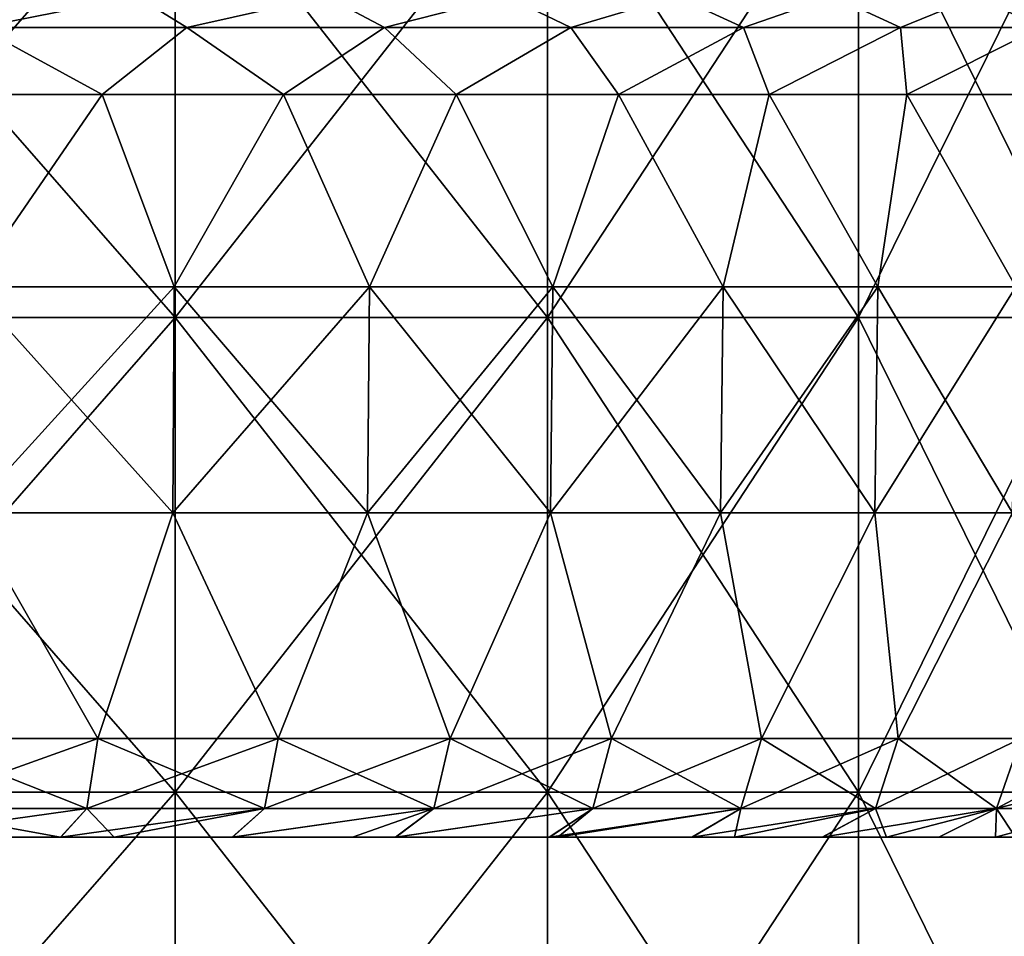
# Model space of a CAD drawing. Extents: x -65 to 803, y -691 to 80.
# Tile 119 of 256: x 14 to 33, y -23 to -4. Entities that reach past the tile are written whole.
import ezdxf

# ---------------------------------------------------------------- set-up
doc = ezdxf.new("R2010")
doc.units = 0
doc.header["$LTSCALE"] = 101.851852
for name, color, linetype in [('598', 7, 'CONTINUOUS'), ('614', 7, 'CONTINUOUS'), ('615', 7, 'CONTINUOUS'), ('616', 7, 'CONTINUOUS'), ('617', 7, 'CONTINUOUS'), ('618', 7, 'CONTINUOUS'), ('619', 7, 'CONTINUOUS'), ('620', 7, 'CONTINUOUS'), ('621', 7, 'CONTINUOUS'), ('627', 7, 'CONTINUOUS')]:
    doc.layers.add(name, color=color, linetype=linetype)

msp = doc.modelspace()

# ---------------------------------------------------------------- linework, layer by layer
at = {"layer": '598', "linetype": 'CONTINUOUS'}
for points in [[(8.678, -10.376, 38.022), (16.921, -10.376, 35.138), (8.678, -0.952, 38.022), (8.678, -10.376, 38.022)], [(8.678, -0.952, 38.022), (16.921, -10.376, 35.138), (16.921, -0.952, 35.138), (8.678, -0.952, 38.022)], [(16.921, -10.376, -35.138), (8.678, -10.376, -38.022), (16.921, -0.952, -35.138), (16.921, -10.376, -35.138)], [(16.921, -0.952, -35.138), (8.678, -10.376, -38.022), (8.678, -0.952, -38.022), (16.921, -0.952, -35.138)], [(16.921, -10.376, 35.138), (24.316, -10.376, 30.491), (16.921, -0.952, 35.138), (16.921, -10.376, 35.138)], [(16.921, -0.952, 35.138), (24.316, -10.376, 30.491), (24.316, -0.952, 30.491), (16.921, -0.952, 35.138)], [(24.316, -10.376, -30.491), (16.921, -10.376, -35.138), (24.316, -0.952, -30.491), (24.316, -10.376, -30.491)], [(24.316, -0.952, -30.491), (16.921, -10.376, -35.138), (16.921, -0.952, -35.138), (24.316, -0.952, -30.491)], [(24.316, -10.376, 30.491), (30.491, -10.376, 24.316), (24.316, -0.952, 30.491), (24.316, -10.376, 30.491)], [(24.316, -0.952, 30.491), (30.491, -10.376, 24.316), (30.491, -0.952, 24.316), (24.316, -0.952, 30.491)], [(30.491, -10.376, -24.316), (24.316, -10.376, -30.491), (30.491, -0.952, -24.316), (30.491, -10.376, -24.316)], [(30.491, -0.952, -24.316), (24.316, -10.376, -30.491), (24.316, -0.952, -30.491), (30.491, -0.952, -24.316)], [(30.491, -10.376, 24.316), (35.138, -10.376, 16.921), (30.491, -0.952, 24.316), (30.491, -10.376, 24.316)], [(30.491, -0.952, 24.316), (35.138, -10.376, 16.921), (35.138, -0.952, 16.921), (30.491, -0.952, 24.316)], [(35.138, -10.376, -16.921), (30.491, -10.376, -24.316), (35.138, -0.952, -16.921), (35.138, -10.376, -16.921)], [(35.138, -0.952, -16.921), (30.491, -10.376, -24.316), (30.491, -0.952, -24.316), (35.138, -0.952, -16.921)], [(8.678, -19.8, 38.022), (16.921, -19.8, 35.138), (8.678, -10.376, 38.022), (8.678, -19.8, 38.022)], [(8.678, -10.376, 38.022), (16.921, -19.8, 35.138), (16.921, -10.376, 35.138), (8.678, -10.376, 38.022)], [(16.921, -19.8, -35.138), (8.678, -19.8, -38.022), (16.921, -10.376, -35.138), (16.921, -19.8, -35.138)], [(16.921, -10.376, -35.138), (8.678, -19.8, -38.022), (8.678, -10.376, -38.022), (16.921, -10.376, -35.138)], [(16.921, -19.8, 35.138), (24.316, -19.8, 30.491), (16.921, -10.376, 35.138), (16.921, -19.8, 35.138)], [(16.921, -10.376, 35.138), (24.316, -19.8, 30.491), (24.316, -10.376, 30.491), (16.921, -10.376, 35.138)], [(24.316, -19.8, -30.491), (16.921, -19.8, -35.138), (24.316, -10.376, -30.491), (24.316, -19.8, -30.491)], [(24.316, -10.376, -30.491), (16.921, -19.8, -35.138), (16.921, -10.376, -35.138), (24.316, -10.376, -30.491)], [(24.316, -19.8, 30.491), (30.491, -19.8, 24.316), (24.316, -10.376, 30.491), (24.316, -19.8, 30.491)], [(24.316, -10.376, 30.491), (30.491, -19.8, 24.316), (30.491, -10.376, 24.316), (24.316, -10.376, 30.491)], [(30.491, -19.8, -24.316), (24.316, -19.8, -30.491), (30.491, -10.376, -24.316), (30.491, -19.8, -24.316)], [(30.491, -10.376, -24.316), (24.316, -19.8, -30.491), (24.316, -10.376, -30.491), (30.491, -10.376, -24.316)], [(30.491, -19.8, 24.316), (35.138, -19.8, 16.921), (30.491, -10.376, 24.316), (30.491, -19.8, 24.316)], [(30.491, -10.376, 24.316), (35.138, -19.8, 16.921), (35.138, -10.376, 16.921), (30.491, -10.376, 24.316)], [(35.138, -19.8, -16.921), (30.491, -19.8, -24.316), (35.138, -10.376, -16.921), (35.138, -19.8, -16.921)], [(35.138, -10.376, -16.921), (30.491, -19.8, -24.316), (30.491, -10.376, -24.316), (35.138, -10.376, -16.921)], [(8.678, -29.224, 38.022), (16.921, -29.224, 35.138), (8.678, -19.8, 38.022), (8.678, -29.224, 38.022)], [(8.678, -19.8, 38.022), (16.921, -29.224, 35.138), (16.921, -19.8, 35.138), (8.678, -19.8, 38.022)], [(16.921, -29.224, -35.138), (8.678, -29.224, -38.022), (16.921, -19.8, -35.138), (16.921, -29.224, -35.138)], [(16.921, -19.8, -35.138), (8.678, -29.224, -38.022), (8.678, -19.8, -38.022), (16.921, -19.8, -35.138)], [(16.921, -29.224, 35.138), (24.316, -29.224, 30.491), (16.921, -19.8, 35.138), (16.921, -29.224, 35.138)], [(16.921, -19.8, 35.138), (24.316, -29.224, 30.491), (24.316, -19.8, 30.491), (16.921, -19.8, 35.138)], [(24.316, -29.224, -30.491), (16.921, -29.224, -35.138), (24.316, -19.8, -30.491), (24.316, -29.224, -30.491)], [(24.316, -19.8, -30.491), (16.921, -29.224, -35.138), (16.921, -19.8, -35.138), (24.316, -19.8, -30.491)], [(24.316, -29.224, 30.491), (30.491, -29.224, 24.316), (24.316, -19.8, 30.491), (24.316, -29.224, 30.491)], [(24.316, -19.8, 30.491), (30.491, -29.224, 24.316), (30.491, -19.8, 24.316), (24.316, -19.8, 30.491)], [(30.491, -29.224, -24.316), (24.316, -29.224, -30.491), (30.491, -19.8, -24.316), (30.491, -29.224, -24.316)], [(30.491, -19.8, -24.316), (24.316, -29.224, -30.491), (24.316, -19.8, -30.491), (30.491, -19.8, -24.316)], [(30.491, -29.224, 24.316), (35.138, -29.224, 16.921), (30.491, -19.8, 24.316), (30.491, -29.224, 24.316)], [(30.491, -19.8, 24.316), (35.138, -29.224, 16.921), (35.138, -19.8, 16.921), (30.491, -19.8, 24.316)], [(35.138, -29.224, -16.921), (30.491, -29.224, -24.316), (35.138, -19.8, -16.921), (35.138, -29.224, -16.921)], [(35.138, -19.8, -16.921), (30.491, -29.224, -24.316), (30.491, -19.8, -24.316), (35.138, -19.8, -16.921)]]:
    msp.add_3dface(points, dxfattribs=at)
at = {"layer": '614', "color": 7, "linetype": 'CONTINUOUS'}
for points in [[(11.1, -20.7, 37.799), (14.646, -20.7, 36.572), (15.163, -20.127, 37.875), (11.1, -20.7, 37.799)], [(11.494, -20.127, 39.145), (11.1, -20.7, 37.799), (15.163, -20.127, 37.875), (11.494, -20.127, 39.145)], [(14.646, -20.7, 36.572), (18.056, -20.7, 35.014), (18.694, -20.127, 36.262), (14.646, -20.7, 36.572)], [(15.163, -20.127, 37.875), (14.646, -20.7, 36.572), (18.694, -20.127, 36.262), (15.163, -20.127, 37.875)], [(18.056, -20.7, 35.014), (21.302, -20.7, 33.139), (22.057, -20.127, 34.321), (18.056, -20.7, 35.014)], [(18.694, -20.127, 36.262), (18.056, -20.7, 35.014), (22.057, -20.127, 34.321), (18.694, -20.127, 36.262)], [(21.302, -20.7, 33.139), (24.355, -20.7, 30.965), (25.219, -20.127, 32.069), (21.302, -20.7, 33.139)], [(22.057, -20.127, 34.321), (21.302, -20.7, 33.139), (25.219, -20.127, 32.069), (22.057, -20.127, 34.321)], [(24.355, -20.7, 30.965), (27.189, -20.7, 28.509), (28.153, -20.127, 29.526), (24.355, -20.7, 30.965)], [(25.219, -20.127, 32.069), (24.355, -20.7, 30.965), (28.153, -20.127, 29.526), (25.219, -20.127, 32.069)], [(27.189, -20.7, 28.509), (29.776, -20.7, 25.795), (30.833, -20.127, 26.717), (27.189, -20.7, 28.509)], [(28.153, -20.127, 29.526), (27.189, -20.7, 28.509), (30.833, -20.127, 26.717), (28.153, -20.127, 29.526)], [(29.776, -20.7, 25.795), (32.092, -20.7, 22.849), (33.232, -20.127, 23.665), (29.776, -20.7, 25.795)], [(30.833, -20.127, 26.717), (29.776, -20.7, 25.795), (33.232, -20.127, 23.665), (30.833, -20.127, 26.717)], [(32.092, -20.7, 22.849), (33.216, -20.7, 21.182), (33.232, -20.127, 23.665), (32.092, -20.7, 22.849)], [(33.216, -20.7, 21.182), (34.118, -20.7, 19.697), (35.331, -20.127, 20.399), (33.216, -20.7, 21.182)], [(33.232, -20.127, 23.665), (33.216, -20.7, 21.182), (35.331, -20.127, 20.399), (33.232, -20.127, 23.665)]]:
    msp.add_3dface(points, dxfattribs=at)
at = {"layer": '615', "color": 7, "linetype": 'CONTINUOUS'}
for points in [[(11.099, -20.7, -37.799), (11.494, -20.127, -39.145), (14.641, -20.7, -36.573), (11.099, -20.7, -37.799)], [(11.494, -20.127, -39.145), (15.163, -20.127, -37.875), (14.641, -20.7, -36.573), (11.494, -20.127, -39.145)], [(14.641, -20.7, -36.573), (15.163, -20.127, -37.875), (15.708, -20.7, -36.128), (14.641, -20.7, -36.573)], [(15.163, -20.127, -37.875), (18.694, -20.127, -36.262), (15.708, -20.7, -36.128), (15.163, -20.127, -37.875)], [(15.708, -20.7, -36.128), (18.694, -20.127, -36.262), (18.052, -20.7, -35.016), (15.708, -20.7, -36.128)], [(18.694, -20.127, -36.262), (22.057, -20.127, -34.321), (18.052, -20.7, -35.016), (18.694, -20.127, -36.262)], [(18.052, -20.7, -35.016), (22.057, -20.127, -34.321), (20.444, -20.7, -33.675), (18.052, -20.7, -35.016)], [(20.444, -20.7, -33.675), (22.057, -20.127, -34.321), (21.299, -20.7, -33.142), (20.444, -20.7, -33.675)], [(22.057, -20.127, -34.321), (25.219, -20.127, -32.069), (21.299, -20.7, -33.142), (22.057, -20.127, -34.321)], [(21.299, -20.7, -33.142), (25.219, -20.127, -32.069), (24.348, -20.7, -30.97), (21.299, -20.7, -33.142)], [(24.348, -20.7, -30.97), (25.219, -20.127, -32.069), (24.52, -20.7, -30.835), (24.348, -20.7, -30.97)], [(25.219, -20.127, -32.069), (28.153, -20.127, -29.526), (24.52, -20.7, -30.835), (25.219, -20.127, -32.069)], [(24.52, -20.7, -30.835), (28.153, -20.127, -29.526), (27.182, -20.7, -28.515), (24.52, -20.7, -30.835)], [(27.182, -20.7, -28.515), (28.153, -20.127, -29.526), (28.028, -20.7, -27.685), (27.182, -20.7, -28.515)], [(28.153, -20.127, -29.526), (30.833, -20.127, -26.717), (28.028, -20.7, -27.685), (28.153, -20.127, -29.526)], [(28.028, -20.7, -27.685), (30.833, -20.127, -26.717), (29.771, -20.7, -25.801), (28.028, -20.7, -27.685)], [(29.771, -20.7, -25.801), (30.833, -20.127, -26.717), (31.052, -20.7, -24.244), (29.771, -20.7, -25.801)], [(30.833, -20.127, -26.717), (33.232, -20.127, -23.665), (31.052, -20.7, -24.244), (30.833, -20.127, -26.717)], [(31.052, -20.7, -24.244), (33.232, -20.127, -23.665), (32.089, -20.7, -22.854), (31.052, -20.7, -24.244)], [(32.089, -20.7, -22.854), (33.232, -20.127, -23.665), (33.615, -20.7, -20.543), (32.089, -20.7, -22.854)], [(33.232, -20.127, -23.665), (35.331, -20.127, -20.399), (33.615, -20.7, -20.543), (33.232, -20.127, -23.665)]]:
    msp.add_3dface(points, dxfattribs=at)
at = {"layer": '616', "color": 7, "linetype": 'CONTINUOUS'}
for points in [[(15.163, -20.127, -37.875), (11.494, -20.127, -39.145), (15.385, -18.735, -38.43), (15.163, -20.127, -37.875)], [(15.385, -18.735, -38.43), (11.494, -20.127, -39.145), (11.662, -18.735, -39.718), (15.385, -18.735, -38.43)], [(18.694, -20.127, -36.262), (15.163, -20.127, -37.875), (18.968, -18.735, -36.793), (18.694, -20.127, -36.262)], [(18.968, -18.735, -36.793), (15.163, -20.127, -37.875), (15.385, -18.735, -38.43), (18.968, -18.735, -36.793)], [(22.057, -20.127, -34.321), (18.694, -20.127, -36.262), (22.38, -18.735, -34.824), (22.057, -20.127, -34.321)], [(22.38, -18.735, -34.824), (18.694, -20.127, -36.262), (18.968, -18.735, -36.793), (22.38, -18.735, -34.824)], [(25.219, -20.127, -32.069), (22.057, -20.127, -34.321), (25.589, -18.735, -32.539), (25.219, -20.127, -32.069)], [(25.589, -18.735, -32.539), (22.057, -20.127, -34.321), (22.38, -18.735, -34.824), (25.589, -18.735, -32.539)], [(28.153, -20.127, -29.526), (25.219, -20.127, -32.069), (28.566, -18.735, -29.959), (28.153, -20.127, -29.526)], [(28.566, -18.735, -29.959), (25.219, -20.127, -32.069), (25.589, -18.735, -32.539), (28.566, -18.735, -29.959)], [(30.833, -20.127, -26.717), (28.153, -20.127, -29.526), (31.284, -18.735, -27.108), (30.833, -20.127, -26.717)], [(31.284, -18.735, -27.108), (28.153, -20.127, -29.526), (28.566, -18.735, -29.959), (31.284, -18.735, -27.108)], [(33.232, -20.127, -23.665), (30.833, -20.127, -26.717), (33.719, -18.735, -24.012), (33.232, -20.127, -23.665)], [(33.719, -18.735, -24.012), (30.833, -20.127, -26.717), (31.284, -18.735, -27.108), (33.719, -18.735, -24.012)], [(35.849, -18.735, -20.698), (33.232, -20.127, -23.665), (33.719, -18.735, -24.012), (35.849, -18.735, -20.698)], [(33.232, -20.127, -23.665), (35.849, -18.735, -20.698), (35.709, -19.489, -20.617), (33.232, -20.127, -23.665)], [(35.331, -20.127, -20.399), (33.232, -20.127, -23.665), (35.709, -19.489, -20.617), (35.331, -20.127, -20.399)]]:
    msp.add_3dface(points, dxfattribs=at)
at = {"layer": '617', "color": 7, "linetype": 'CONTINUOUS'}
for points in [[(11.494, -20.127, 39.145), (15.163, -20.127, 37.875), (11.662, -18.735, 39.718), (11.494, -20.127, 39.145)], [(11.662, -18.735, 39.718), (15.163, -20.127, 37.875), (15.385, -18.735, 38.43), (11.662, -18.735, 39.718)], [(15.163, -20.127, 37.875), (18.694, -20.127, 36.262), (15.385, -18.735, 38.43), (15.163, -20.127, 37.875)], [(15.385, -18.735, 38.43), (18.694, -20.127, 36.262), (18.968, -18.735, 36.793), (15.385, -18.735, 38.43)], [(18.694, -20.127, 36.262), (22.057, -20.127, 34.321), (18.968, -18.735, 36.793), (18.694, -20.127, 36.262)], [(18.968, -18.735, 36.793), (22.057, -20.127, 34.321), (22.38, -18.735, 34.824), (18.968, -18.735, 36.793)], [(22.057, -20.127, 34.321), (25.219, -20.127, 32.069), (22.38, -18.735, 34.824), (22.057, -20.127, 34.321)], [(22.38, -18.735, 34.824), (25.219, -20.127, 32.069), (25.589, -18.735, 32.539), (22.38, -18.735, 34.824)], [(25.219, -20.127, 32.069), (28.153, -20.127, 29.526), (25.589, -18.735, 32.539), (25.219, -20.127, 32.069)], [(25.589, -18.735, 32.539), (28.153, -20.127, 29.526), (28.566, -18.735, 29.959), (25.589, -18.735, 32.539)], [(28.153, -20.127, 29.526), (30.833, -20.127, 26.717), (28.566, -18.735, 29.959), (28.153, -20.127, 29.526)], [(28.566, -18.735, 29.959), (30.833, -20.127, 26.717), (31.284, -18.735, 27.108), (28.566, -18.735, 29.959)], [(30.833, -20.127, 26.717), (33.232, -20.127, 23.665), (31.284, -18.735, 27.108), (30.833, -20.127, 26.717)], [(31.284, -18.735, 27.108), (33.232, -20.127, 23.665), (33.719, -18.735, 24.012), (31.284, -18.735, 27.108)], [(33.232, -20.127, 23.665), (35.331, -20.127, 20.399), (33.719, -18.735, 24.012), (33.232, -20.127, 23.665)]]:
    msp.add_3dface(points, dxfattribs=at)
at = {"layer": '618', "color": 7, "linetype": 'CONTINUOUS'}
for points in [[(11.725, -5.946, 39.933), (12.84, -9.767, 39.518), (15.468, -5.946, 38.637), (11.725, -5.946, 39.933)], [(12.84, -9.767, 39.518), (16.901, -9.767, 37.959), (15.468, -5.946, 38.637), (12.84, -9.767, 39.518)], [(15.468, -5.946, 38.637), (16.901, -9.767, 37.959), (19.071, -5.946, 36.992), (15.468, -5.946, 38.637)], [(16.901, -9.767, 37.959), (20.776, -9.767, 35.985), (19.071, -5.946, 36.992), (16.901, -9.767, 37.959)], [(19.071, -5.946, 36.992), (20.776, -9.767, 35.985), (22.501, -5.946, 35.012), (19.071, -5.946, 36.992)], [(20.776, -9.767, 35.985), (24.423, -9.767, 33.616), (22.501, -5.946, 35.012), (20.776, -9.767, 35.985)], [(22.501, -5.946, 35.012), (24.423, -9.767, 33.616), (25.727, -5.946, 32.714), (22.501, -5.946, 35.012)], [(24.423, -9.767, 33.616), (27.804, -9.767, 30.879), (25.727, -5.946, 32.714), (24.423, -9.767, 33.616)], [(25.727, -5.946, 32.714), (27.804, -9.767, 30.879), (28.72, -5.946, 30.121), (25.727, -5.946, 32.714)], [(27.804, -9.767, 30.879), (30.879, -9.767, 27.804), (28.72, -5.946, 30.121), (27.804, -9.767, 30.879)], [(28.72, -5.946, 30.121), (30.879, -9.767, 27.804), (31.453, -5.946, 27.254), (28.72, -5.946, 30.121)], [(30.879, -9.767, 27.804), (33.616, -9.767, 24.423), (31.453, -5.946, 27.254), (30.879, -9.767, 27.804)], [(31.453, -5.946, 27.254), (33.616, -9.767, 24.423), (33.901, -5.946, 24.141), (31.453, -5.946, 27.254)], [(16.869, -14.253, 37.888), (12.84, -9.767, 39.518), (12.816, -14.253, 39.444), (16.869, -14.253, 37.888)], [(16.901, -9.767, 37.959), (12.84, -9.767, 39.518), (16.869, -14.253, 37.888), (16.901, -9.767, 37.959)], [(20.737, -14.253, 35.917), (16.901, -9.767, 37.959), (16.869, -14.253, 37.888), (20.737, -14.253, 35.917)], [(20.776, -9.767, 35.985), (16.901, -9.767, 37.959), (20.737, -14.253, 35.917), (20.776, -9.767, 35.985)], [(24.377, -14.253, 33.553), (20.776, -9.767, 35.985), (20.737, -14.253, 35.917), (24.377, -14.253, 33.553)], [(24.423, -9.767, 33.616), (20.776, -9.767, 35.985), (24.377, -14.253, 33.553), (24.423, -9.767, 33.616)], [(27.751, -14.253, 30.821), (24.423, -9.767, 33.616), (24.377, -14.253, 33.553), (27.751, -14.253, 30.821)], [(27.804, -9.767, 30.879), (24.423, -9.767, 33.616), (27.751, -14.253, 30.821), (27.804, -9.767, 30.879)], [(30.821, -14.253, 27.751), (27.804, -9.767, 30.879), (27.751, -14.253, 30.821), (30.821, -14.253, 27.751)], [(30.879, -9.767, 27.804), (27.804, -9.767, 30.879), (30.821, -14.253, 27.751), (30.879, -9.767, 27.804)], [(33.553, -14.253, 24.377), (30.879, -9.767, 27.804), (30.821, -14.253, 27.751), (33.553, -14.253, 24.377)], [(33.616, -9.767, 24.423), (30.879, -9.767, 27.804), (33.553, -14.253, 24.377), (33.616, -9.767, 24.423)], [(11.662, -18.735, 39.718), (15.385, -18.735, 38.43), (12.816, -14.253, 39.444), (11.662, -18.735, 39.718)], [(15.385, -18.735, 38.43), (16.869, -14.253, 37.888), (12.816, -14.253, 39.444), (15.385, -18.735, 38.43)], [(15.385, -18.735, 38.43), (18.968, -18.735, 36.793), (16.869, -14.253, 37.888), (15.385, -18.735, 38.43)], [(18.968, -18.735, 36.793), (20.737, -14.253, 35.917), (16.869, -14.253, 37.888), (18.968, -18.735, 36.793)], [(18.968, -18.735, 36.793), (22.38, -18.735, 34.824), (20.737, -14.253, 35.917), (18.968, -18.735, 36.793)], [(22.38, -18.735, 34.824), (24.377, -14.253, 33.553), (20.737, -14.253, 35.917), (22.38, -18.735, 34.824)], [(22.38, -18.735, 34.824), (25.589, -18.735, 32.539), (24.377, -14.253, 33.553), (22.38, -18.735, 34.824)], [(25.589, -18.735, 32.539), (27.751, -14.253, 30.821), (24.377, -14.253, 33.553), (25.589, -18.735, 32.539)], [(25.589, -18.735, 32.539), (28.566, -18.735, 29.959), (27.751, -14.253, 30.821), (25.589, -18.735, 32.539)], [(28.566, -18.735, 29.959), (30.821, -14.253, 27.751), (27.751, -14.253, 30.821), (28.566, -18.735, 29.959)], [(28.566, -18.735, 29.959), (31.284, -18.735, 27.108), (30.821, -14.253, 27.751), (28.566, -18.735, 29.959)], [(31.284, -18.735, 27.108), (33.553, -14.253, 24.377), (30.821, -14.253, 27.751), (31.284, -18.735, 27.108)], [(31.284, -18.735, 27.108), (33.719, -18.735, 24.012), (33.553, -14.253, 24.377), (31.284, -18.735, 27.108)]]:
    msp.add_3dface(points, dxfattribs=at)
at = {"layer": '619', "color": 7, "linetype": 'CONTINUOUS'}
for points in [[(11.725, -5.946, -39.933), (15.468, -5.946, -38.637), (12.84, -9.767, -39.518), (11.725, -5.946, -39.933)], [(12.84, -9.767, -39.518), (15.468, -5.946, -38.637), (16.901, -9.767, -37.959), (12.84, -9.767, -39.518)], [(15.468, -5.946, -38.637), (19.071, -5.946, -36.992), (16.901, -9.767, -37.959), (15.468, -5.946, -38.637)], [(16.901, -9.767, -37.959), (19.071, -5.946, -36.992), (20.776, -9.767, -35.985), (16.901, -9.767, -37.959)], [(19.071, -5.946, -36.992), (22.501, -5.946, -35.012), (20.776, -9.767, -35.985), (19.071, -5.946, -36.992)], [(20.776, -9.767, -35.985), (22.501, -5.946, -35.012), (24.423, -9.767, -33.616), (20.776, -9.767, -35.985)], [(22.501, -5.946, -35.012), (25.727, -5.946, -32.714), (24.423, -9.767, -33.616), (22.501, -5.946, -35.012)], [(24.423, -9.767, -33.616), (25.727, -5.946, -32.714), (27.804, -9.767, -30.879), (24.423, -9.767, -33.616)], [(25.727, -5.946, -32.714), (28.72, -5.946, -30.121), (27.804, -9.767, -30.879), (25.727, -5.946, -32.714)], [(27.804, -9.767, -30.879), (28.72, -5.946, -30.121), (30.879, -9.767, -27.804), (27.804, -9.767, -30.879)], [(28.72, -5.946, -30.121), (31.453, -5.946, -27.254), (30.879, -9.767, -27.804), (28.72, -5.946, -30.121)], [(30.879, -9.767, -27.804), (31.453, -5.946, -27.254), (33.616, -9.767, -24.423), (30.879, -9.767, -27.804)], [(31.453, -5.946, -27.254), (33.901, -5.946, -24.141), (33.616, -9.767, -24.423), (31.453, -5.946, -27.254)], [(12.84, -9.767, -39.518), (16.901, -9.767, -37.959), (12.816, -14.253, -39.444), (12.84, -9.767, -39.518)], [(12.816, -14.253, -39.444), (16.901, -9.767, -37.959), (16.869, -14.253, -37.888), (12.816, -14.253, -39.444)], [(16.901, -9.767, -37.959), (20.776, -9.767, -35.985), (16.869, -14.253, -37.888), (16.901, -9.767, -37.959)], [(16.869, -14.253, -37.888), (20.776, -9.767, -35.985), (20.737, -14.253, -35.917), (16.869, -14.253, -37.888)], [(20.776, -9.767, -35.985), (24.423, -9.767, -33.616), (20.737, -14.253, -35.917), (20.776, -9.767, -35.985)], [(20.737, -14.253, -35.917), (24.423, -9.767, -33.616), (24.377, -14.253, -33.553), (20.737, -14.253, -35.917)], [(24.423, -9.767, -33.616), (27.804, -9.767, -30.879), (24.377, -14.253, -33.553), (24.423, -9.767, -33.616)], [(24.377, -14.253, -33.553), (27.804, -9.767, -30.879), (27.751, -14.253, -30.821), (24.377, -14.253, -33.553)], [(27.804, -9.767, -30.879), (30.879, -9.767, -27.804), (27.751, -14.253, -30.821), (27.804, -9.767, -30.879)], [(27.751, -14.253, -30.821), (30.879, -9.767, -27.804), (30.821, -14.253, -27.751), (27.751, -14.253, -30.821)], [(30.879, -9.767, -27.804), (33.616, -9.767, -24.423), (30.821, -14.253, -27.751), (30.879, -9.767, -27.804)], [(30.821, -14.253, -27.751), (33.616, -9.767, -24.423), (33.553, -14.253, -24.377), (30.821, -14.253, -27.751)], [(15.385, -18.735, -38.43), (11.662, -18.735, -39.718), (12.816, -14.253, -39.444), (15.385, -18.735, -38.43)], [(15.385, -18.735, -38.43), (12.816, -14.253, -39.444), (16.869, -14.253, -37.888), (15.385, -18.735, -38.43)], [(18.968, -18.735, -36.793), (15.385, -18.735, -38.43), (16.869, -14.253, -37.888), (18.968, -18.735, -36.793)], [(18.968, -18.735, -36.793), (16.869, -14.253, -37.888), (20.737, -14.253, -35.917), (18.968, -18.735, -36.793)], [(22.38, -18.735, -34.824), (18.968, -18.735, -36.793), (20.737, -14.253, -35.917), (22.38, -18.735, -34.824)], [(22.38, -18.735, -34.824), (20.737, -14.253, -35.917), (24.377, -14.253, -33.553), (22.38, -18.735, -34.824)], [(25.589, -18.735, -32.539), (22.38, -18.735, -34.824), (24.377, -14.253, -33.553), (25.589, -18.735, -32.539)], [(25.589, -18.735, -32.539), (24.377, -14.253, -33.553), (27.751, -14.253, -30.821), (25.589, -18.735, -32.539)], [(28.566, -18.735, -29.959), (25.589, -18.735, -32.539), (27.751, -14.253, -30.821), (28.566, -18.735, -29.959)], [(28.566, -18.735, -29.959), (27.751, -14.253, -30.821), (30.821, -14.253, -27.751), (28.566, -18.735, -29.959)], [(31.284, -18.735, -27.108), (28.566, -18.735, -29.959), (30.821, -14.253, -27.751), (31.284, -18.735, -27.108)], [(31.284, -18.735, -27.108), (30.821, -14.253, -27.751), (33.553, -14.253, -24.377), (31.284, -18.735, -27.108)], [(33.719, -18.735, -24.012), (31.284, -18.735, -27.108), (33.553, -14.253, -24.377), (33.719, -18.735, -24.012)]]:
    msp.add_3dface(points, dxfattribs=at)
at = {"layer": '620', "color": 7, "linetype": 'CONTINUOUS'}
for points in [[(12.243, -3.988, -41.696), (16.151, -3.988, -40.343), (13.028, -4.613, -40.096), (12.243, -3.988, -41.696)], [(13.028, -4.613, -40.096), (16.151, -3.988, -40.343), (17.148, -4.613, -38.515), (13.028, -4.613, -40.096)], [(16.151, -3.988, -40.343), (19.913, -3.988, -38.625), (17.148, -4.613, -38.515), (16.151, -3.988, -40.343)], [(17.148, -4.613, -38.515), (19.913, -3.988, -38.625), (21.08, -4.613, -36.511), (17.148, -4.613, -38.515)], [(19.913, -3.988, -38.625), (23.494, -3.988, -36.558), (21.08, -4.613, -36.511), (19.913, -3.988, -38.625)], [(21.08, -4.613, -36.511), (23.494, -3.988, -36.558), (24.781, -4.613, -34.108), (21.08, -4.613, -36.511)], [(23.494, -3.988, -36.558), (26.863, -3.988, -34.159), (24.781, -4.613, -34.108), (23.494, -3.988, -36.558)], [(24.781, -4.613, -34.108), (26.863, -3.988, -34.159), (28.21, -4.613, -31.331), (24.781, -4.613, -34.108)], [(26.863, -3.988, -34.159), (29.988, -3.988, -31.451), (28.21, -4.613, -31.331), (26.863, -3.988, -34.159)], [(28.21, -4.613, -31.331), (29.988, -3.988, -31.451), (31.331, -4.613, -28.21), (28.21, -4.613, -31.331)], [(29.988, -3.988, -31.451), (32.842, -3.988, -28.458), (31.331, -4.613, -28.21), (29.988, -3.988, -31.451)], [(31.331, -4.613, -28.21), (32.842, -3.988, -28.458), (34.108, -4.613, -24.781), (31.331, -4.613, -28.21)], [(32.842, -3.988, -28.458), (35.398, -3.988, -25.207), (34.108, -4.613, -24.781), (32.842, -3.988, -28.458)], [(15.468, -5.946, -38.637), (11.725, -5.946, -39.933), (13.028, -4.613, -40.096), (15.468, -5.946, -38.637)], [(15.468, -5.946, -38.637), (13.028, -4.613, -40.096), (17.148, -4.613, -38.515), (15.468, -5.946, -38.637)], [(19.071, -5.946, -36.992), (15.468, -5.946, -38.637), (17.148, -4.613, -38.515), (19.071, -5.946, -36.992)], [(19.071, -5.946, -36.992), (17.148, -4.613, -38.515), (21.08, -4.613, -36.511), (19.071, -5.946, -36.992)], [(22.501, -5.946, -35.012), (19.071, -5.946, -36.992), (21.08, -4.613, -36.511), (22.501, -5.946, -35.012)], [(22.501, -5.946, -35.012), (21.08, -4.613, -36.511), (24.781, -4.613, -34.108), (22.501, -5.946, -35.012)], [(25.727, -5.946, -32.714), (22.501, -5.946, -35.012), (24.781, -4.613, -34.108), (25.727, -5.946, -32.714)], [(25.727, -5.946, -32.714), (24.781, -4.613, -34.108), (28.21, -4.613, -31.331), (25.727, -5.946, -32.714)], [(28.72, -5.946, -30.121), (25.727, -5.946, -32.714), (28.21, -4.613, -31.331), (28.72, -5.946, -30.121)], [(28.72, -5.946, -30.121), (28.21, -4.613, -31.331), (31.331, -4.613, -28.21), (28.72, -5.946, -30.121)], [(31.453, -5.946, -27.254), (28.72, -5.946, -30.121), (31.331, -4.613, -28.21), (31.453, -5.946, -27.254)], [(31.453, -5.946, -27.254), (31.331, -4.613, -28.21), (34.108, -4.613, -24.781), (31.453, -5.946, -27.254)], [(33.901, -5.946, -24.141), (31.453, -5.946, -27.254), (34.108, -4.613, -24.781), (33.901, -5.946, -24.141)]]:
    msp.add_3dface(points, dxfattribs=at)
at = {"layer": '621', "color": 7, "linetype": 'CONTINUOUS'}
for points in [[(12.243, -3.988, 41.696), (13.028, -4.613, 40.096), (16.151, -3.988, 40.343), (12.243, -3.988, 41.696)], [(13.028, -4.613, 40.096), (17.148, -4.613, 38.515), (16.151, -3.988, 40.343), (13.028, -4.613, 40.096)], [(16.151, -3.988, 40.343), (17.148, -4.613, 38.515), (19.913, -3.988, 38.625), (16.151, -3.988, 40.343)], [(17.148, -4.613, 38.515), (21.08, -4.613, 36.511), (19.913, -3.988, 38.625), (17.148, -4.613, 38.515)], [(19.913, -3.988, 38.625), (21.08, -4.613, 36.511), (23.494, -3.988, 36.558), (19.913, -3.988, 38.625)], [(21.08, -4.613, 36.511), (24.781, -4.613, 34.108), (23.494, -3.988, 36.558), (21.08, -4.613, 36.511)], [(23.494, -3.988, 36.558), (24.781, -4.613, 34.108), (26.863, -3.988, 34.159), (23.494, -3.988, 36.558)], [(24.781, -4.613, 34.108), (28.21, -4.613, 31.331), (26.863, -3.988, 34.159), (24.781, -4.613, 34.108)], [(26.863, -3.988, 34.159), (28.21, -4.613, 31.331), (29.988, -3.988, 31.451), (26.863, -3.988, 34.159)], [(28.21, -4.613, 31.331), (31.331, -4.613, 28.21), (29.988, -3.988, 31.451), (28.21, -4.613, 31.331)], [(29.988, -3.988, 31.451), (31.331, -4.613, 28.21), (32.842, -3.988, 28.458), (29.988, -3.988, 31.451)], [(31.331, -4.613, 28.21), (34.108, -4.613, 24.781), (32.842, -3.988, 28.458), (31.331, -4.613, 28.21)], [(32.842, -3.988, 28.458), (34.108, -4.613, 24.781), (35.398, -3.988, 25.207), (32.842, -3.988, 28.458)], [(11.725, -5.946, 39.933), (15.468, -5.946, 38.637), (13.028, -4.613, 40.096), (11.725, -5.946, 39.933)], [(15.468, -5.946, 38.637), (17.148, -4.613, 38.515), (13.028, -4.613, 40.096), (15.468, -5.946, 38.637)], [(15.468, -5.946, 38.637), (19.071, -5.946, 36.992), (17.148, -4.613, 38.515), (15.468, -5.946, 38.637)], [(19.071, -5.946, 36.992), (21.08, -4.613, 36.511), (17.148, -4.613, 38.515), (19.071, -5.946, 36.992)], [(19.071, -5.946, 36.992), (22.501, -5.946, 35.012), (21.08, -4.613, 36.511), (19.071, -5.946, 36.992)], [(22.501, -5.946, 35.012), (24.781, -4.613, 34.108), (21.08, -4.613, 36.511), (22.501, -5.946, 35.012)], [(22.501, -5.946, 35.012), (25.727, -5.946, 32.714), (24.781, -4.613, 34.108), (22.501, -5.946, 35.012)], [(25.727, -5.946, 32.714), (28.21, -4.613, 31.331), (24.781, -4.613, 34.108), (25.727, -5.946, 32.714)], [(25.727, -5.946, 32.714), (28.72, -5.946, 30.121), (28.21, -4.613, 31.331), (25.727, -5.946, 32.714)], [(28.72, -5.946, 30.121), (31.331, -4.613, 28.21), (28.21, -4.613, 31.331), (28.72, -5.946, 30.121)], [(28.72, -5.946, 30.121), (31.453, -5.946, 27.254), (31.331, -4.613, 28.21), (28.72, -5.946, 30.121)], [(31.453, -5.946, 27.254), (34.108, -4.613, 24.781), (31.331, -4.613, 28.21), (31.453, -5.946, 27.254)], [(31.453, -5.946, 27.254), (33.901, -5.946, 24.141), (34.108, -4.613, 24.781), (31.453, -5.946, 27.254)]]:
    msp.add_3dface(points, dxfattribs=at)
at = {"layer": '627', "color": 7, "linetype": 'CONTINUOUS'}
for points in [[(9.303, -20.7, -1.322), (13.077, -20.7, -3.501), (15.126, -20.7, 0.497), (9.303, -20.7, -1.322)], [(11.416, -20.7, 2.639), (9.303, -20.7, -1.322), (15.126, -20.7, 0.497), (11.416, -20.7, 2.639)], [(10.869, -20.7, -7.407), (14.655, -20.7, -9.593), (16.852, -20.7, -5.68), (10.869, -20.7, -7.407)], [(14.655, -20.7, -9.593), (10.869, -20.7, -7.407), (12.266, -20.7, -13.394), (14.655, -20.7, -9.593)], [(13.077, -20.7, -3.501), (10.869, -20.7, -7.407), (16.852, -20.7, -5.68), (13.077, -20.7, -3.501)], [(11.099, -20.7, -37.799), (14.641, -20.7, -36.573), (12.038, -20.7, -33.985), (11.099, -20.7, -37.799)], [(14.646, -20.7, 36.572), (11.1, -20.7, 37.799), (12.216, -20.7, 33.261), (14.646, -20.7, 36.572)], [(11.416, -20.7, 2.639), (15.126, -20.7, 0.497), (15.746, -20.7, 5.32), (11.416, -20.7, 2.639)], [(11.944, -20.7, 7.515), (11.416, -20.7, 2.639), (15.746, -20.7, 5.32), (11.944, -20.7, 7.515)], [(11.61, -20.7, 28.431), (12.97, -20.7, 22.465), (15.214, -20.7, 26.35), (11.61, -20.7, 28.431)], [(11.61, -20.7, 28.431), (15.214, -20.7, 26.35), (15.71, -20.7, 31.244), (11.61, -20.7, 28.431)], [(12.216, -20.7, 33.261), (11.61, -20.7, 28.431), (15.71, -20.7, 31.244), (12.216, -20.7, 33.261)], [(11.944, -20.7, 7.515), (15.746, -20.7, 5.32), (16.172, -20.7, 10.255), (11.944, -20.7, 7.515)], [(12.327, -20.7, 12.474), (11.944, -20.7, 7.515), (16.172, -20.7, 10.255), (12.327, -20.7, 12.474)], [(14.641, -20.7, -36.573), (15.708, -20.7, -36.128), (12.038, -20.7, -33.985), (14.641, -20.7, -36.573)], [(15.708, -20.7, -36.128), (16.688, -20.7, -31.489), (12.038, -20.7, -33.985), (15.708, -20.7, -36.128)], [(16.688, -20.7, -31.489), (12.952, -20.7, -29.332), (12.038, -20.7, -33.985), (16.688, -20.7, -31.489)], [(14.646, -20.7, 36.572), (12.216, -20.7, 33.261), (15.71, -20.7, 31.244), (14.646, -20.7, 36.572)], [(16.016, -20.7, -15.559), (14.655, -20.7, -9.593), (12.266, -20.7, -13.394), (16.016, -20.7, -15.559)], [(16.016, -20.7, -15.559), (12.266, -20.7, -13.394), (12.481, -20.7, -18.699), (16.016, -20.7, -15.559)], [(12.327, -20.7, 12.474), (16.172, -20.7, 10.255), (16.449, -20.7, 15.276), (12.327, -20.7, 12.474)], [(12.634, -20.7, 17.478), (12.327, -20.7, 12.474), (16.449, -20.7, 15.276), (12.634, -20.7, 17.478)], [(16.361, -20.7, -20.939), (16.016, -20.7, -15.559), (12.481, -20.7, -18.699), (16.361, -20.7, -20.939)], [(16.361, -20.7, -20.939), (12.481, -20.7, -18.699), (13.314, -20.7, -24.36), (16.361, -20.7, -20.939)], [(12.634, -20.7, 17.478), (16.449, -20.7, 15.276), (16.631, -20.7, 20.351), (12.634, -20.7, 17.478)], [(12.97, -20.7, 22.465), (12.634, -20.7, 17.478), (16.631, -20.7, 20.351), (12.97, -20.7, 22.465)], [(17.047, -20.7, -26.516), (13.314, -20.7, -24.36), (12.952, -20.7, -29.332), (17.047, -20.7, -26.516)], [(16.688, -20.7, -31.489), (17.047, -20.7, -26.516), (12.952, -20.7, -29.332), (16.688, -20.7, -31.489)], [(12.97, -20.7, 22.465), (16.631, -20.7, 20.351), (15.214, -20.7, 26.35), (12.97, -20.7, 22.465)], [(13.077, -20.7, -3.501), (16.852, -20.7, -5.68), (18.836, -20.7, -1.645), (13.077, -20.7, -3.501)], [(15.126, -20.7, 0.497), (13.077, -20.7, -3.501), (18.836, -20.7, -1.645), (15.126, -20.7, 0.497)], [(17.047, -20.7, -26.516), (16.361, -20.7, -20.939), (13.314, -20.7, -24.36), (17.047, -20.7, -26.516)], [(18.056, -20.7, 35.014), (14.646, -20.7, 36.572), (15.71, -20.7, 31.244), (18.056, -20.7, 35.014)], [(14.655, -20.7, -9.593), (18.442, -20.7, -11.779), (20.627, -20.7, -7.86), (14.655, -20.7, -9.593)], [(18.442, -20.7, -11.779), (14.655, -20.7, -9.593), (16.016, -20.7, -15.559), (18.442, -20.7, -11.779)], [(16.852, -20.7, -5.68), (14.655, -20.7, -9.593), (20.627, -20.7, -7.86), (16.852, -20.7, -5.68)], [(15.126, -20.7, 0.497), (18.836, -20.7, -1.645), (19.549, -20.7, 3.124), (15.126, -20.7, 0.497)], [(15.746, -20.7, 5.32), (15.126, -20.7, 0.497), (19.549, -20.7, 3.124), (15.746, -20.7, 5.32)], [(15.214, -20.7, 26.35), (16.631, -20.7, 20.351), (18.817, -20.7, 24.269), (15.214, -20.7, 26.35)], [(15.214, -20.7, 26.35), (18.817, -20.7, 24.269), (19.204, -20.7, 29.227), (15.214, -20.7, 26.35)], [(15.71, -20.7, 31.244), (15.214, -20.7, 26.35), (19.204, -20.7, 29.227), (15.71, -20.7, 31.244)], [(15.708, -20.7, -36.128), (18.052, -20.7, -35.016), (16.688, -20.7, -31.489), (15.708, -20.7, -36.128)], [(18.056, -20.7, 35.014), (15.71, -20.7, 31.244), (19.204, -20.7, 29.227), (18.056, -20.7, 35.014)], [(15.746, -20.7, 5.32), (19.549, -20.7, 3.124), (20.016, -20.7, 8.035), (15.746, -20.7, 5.32)], [(16.172, -20.7, 10.255), (15.746, -20.7, 5.32), (20.016, -20.7, 8.035), (16.172, -20.7, 10.255)], [(19.766, -20.7, -17.724), (18.442, -20.7, -11.779), (16.016, -20.7, -15.559), (19.766, -20.7, -17.724)], [(19.766, -20.7, -17.724), (16.016, -20.7, -15.559), (16.361, -20.7, -20.939), (19.766, -20.7, -17.724)], [(16.172, -20.7, 10.255), (20.016, -20.7, 8.035), (20.263, -20.7, 13.073), (16.172, -20.7, 10.255)], [(16.449, -20.7, 15.276), (16.172, -20.7, 10.255), (20.263, -20.7, 13.073), (16.449, -20.7, 15.276)], [(20.24, -20.7, -23.179), (19.766, -20.7, -17.724), (16.361, -20.7, -20.939), (20.24, -20.7, -23.179)], [(20.24, -20.7, -23.179), (16.361, -20.7, -20.939), (17.047, -20.7, -26.516), (20.24, -20.7, -23.179)], [(16.449, -20.7, 15.276), (20.263, -20.7, 13.073), (20.292, -20.7, 18.237), (16.449, -20.7, 15.276)], [(16.631, -20.7, 20.351), (16.449, -20.7, 15.276), (20.292, -20.7, 18.237), (16.631, -20.7, 20.351)], [(16.631, -20.7, 20.351), (20.292, -20.7, 18.237), (22.421, -20.7, 22.189), (16.631, -20.7, 20.351)], [(18.817, -20.7, 24.269), (16.631, -20.7, 20.351), (22.421, -20.7, 22.189), (18.817, -20.7, 24.269)], [(18.052, -20.7, -35.016), (20.444, -20.7, -33.675), (16.688, -20.7, -31.489), (18.052, -20.7, -35.016)], [(20.444, -20.7, -33.675), (20.781, -20.7, -28.671), (16.688, -20.7, -31.489), (20.444, -20.7, -33.675)], [(20.781, -20.7, -28.671), (17.047, -20.7, -26.516), (16.688, -20.7, -31.489), (20.781, -20.7, -28.671)], [(16.852, -20.7, -5.68), (20.627, -20.7, -7.86), (22.546, -20.7, -3.787), (16.852, -20.7, -5.68)], [(18.836, -20.7, -1.645), (16.852, -20.7, -5.68), (22.546, -20.7, -3.787), (18.836, -20.7, -1.645)], [(20.781, -20.7, -28.671), (20.24, -20.7, -23.179), (17.047, -20.7, -26.516), (20.781, -20.7, -28.671)], [(21.302, -20.7, 33.139), (18.056, -20.7, 35.014), (19.204, -20.7, 29.227), (21.302, -20.7, 33.139)], [(18.442, -20.7, -11.779), (22.228, -20.7, -13.965), (24.402, -20.7, -10.039), (18.442, -20.7, -11.779)], [(22.228, -20.7, -13.965), (18.442, -20.7, -11.779), (19.766, -20.7, -17.724), (22.228, -20.7, -13.965)], [(20.627, -20.7, -7.86), (18.442, -20.7, -11.779), (24.402, -20.7, -10.039), (20.627, -20.7, -7.86)], [(18.817, -20.7, 24.269), (22.421, -20.7, 22.189), (22.697, -20.7, 27.21), (18.817, -20.7, 24.269)], [(19.204, -20.7, 29.227), (18.817, -20.7, 24.269), (22.697, -20.7, 27.21), (19.204, -20.7, 29.227)], [(18.836, -20.7, -1.645), (22.546, -20.7, -3.787), (23.351, -20.7, 0.929), (18.836, -20.7, -1.645)], [(19.549, -20.7, 3.124), (18.836, -20.7, -1.645), (23.351, -20.7, 0.929), (19.549, -20.7, 3.124)], [(24.355, -20.7, 30.965), (21.302, -20.7, 33.139), (19.204, -20.7, 29.227), (24.355, -20.7, 30.965)], [(24.355, -20.7, 30.965), (19.204, -20.7, 29.227), (22.697, -20.7, 27.21), (24.355, -20.7, 30.965)], [(19.549, -20.7, 3.124), (23.351, -20.7, 0.929), (23.86, -20.7, 5.816), (19.549, -20.7, 3.124)], [(20.016, -20.7, 8.035), (19.549, -20.7, 3.124), (23.86, -20.7, 5.816), (20.016, -20.7, 8.035)], [(23.516, -20.7, -19.889), (22.228, -20.7, -13.965), (19.766, -20.7, -17.724), (23.516, -20.7, -19.889)], [(23.516, -20.7, -19.889), (19.766, -20.7, -17.724), (20.24, -20.7, -23.179), (23.516, -20.7, -19.889)], [(20.016, -20.7, 8.035), (23.86, -20.7, 5.816), (24.077, -20.7, 10.871), (20.016, -20.7, 8.035)], [(20.263, -20.7, 13.073), (20.016, -20.7, 8.035), (24.077, -20.7, 10.871), (20.263, -20.7, 13.073)], [(24.12, -20.7, -25.418), (23.516, -20.7, -19.889), (20.24, -20.7, -23.179), (24.12, -20.7, -25.418)], [(24.12, -20.7, -25.418), (20.24, -20.7, -23.179), (20.781, -20.7, -28.671), (24.12, -20.7, -25.418)], [(20.263, -20.7, 13.073), (24.077, -20.7, 10.871), (23.953, -20.7, 16.124), (20.263, -20.7, 13.073)], [(20.292, -20.7, 18.237), (20.263, -20.7, 13.073), (23.953, -20.7, 16.124), (20.292, -20.7, 18.237)], [(20.292, -20.7, 18.237), (23.953, -20.7, 16.124), (26.025, -20.7, 20.108), (20.292, -20.7, 18.237)], [(22.421, -20.7, 22.189), (20.292, -20.7, 18.237), (26.025, -20.7, 20.108), (22.421, -20.7, 22.189)], [(20.444, -20.7, -33.675), (21.299, -20.7, -33.142), (20.781, -20.7, -28.671), (20.444, -20.7, -33.675)], [(20.627, -20.7, -7.86), (24.402, -20.7, -10.039), (26.256, -20.7, -5.929), (20.627, -20.7, -7.86)], [(22.546, -20.7, -3.787), (20.627, -20.7, -7.86), (26.256, -20.7, -5.929), (22.546, -20.7, -3.787)], [(21.299, -20.7, -33.142), (24.348, -20.7, -30.97), (20.781, -20.7, -28.671), (21.299, -20.7, -33.142)], [(24.348, -20.7, -30.97), (24.52, -20.7, -30.835), (20.781, -20.7, -28.671), (24.348, -20.7, -30.97)], [(24.52, -20.7, -30.835), (24.12, -20.7, -25.418), (20.781, -20.7, -28.671), (24.52, -20.7, -30.835)], [(22.228, -20.7, -13.965), (26.014, -20.7, -16.151), (28.176, -20.7, -12.218), (22.228, -20.7, -13.965)], [(26.014, -20.7, -16.151), (22.228, -20.7, -13.965), (23.516, -20.7, -19.889), (26.014, -20.7, -16.151)], [(24.402, -20.7, -10.039), (22.228, -20.7, -13.965), (28.176, -20.7, -12.218), (24.402, -20.7, -10.039)], [(22.421, -20.7, 22.189), (26.025, -20.7, 20.108), (26.191, -20.7, 25.193), (22.421, -20.7, 22.189)], [(22.697, -20.7, 27.21), (22.421, -20.7, 22.189), (26.191, -20.7, 25.193), (22.697, -20.7, 27.21)], [(22.546, -20.7, -3.787), (26.256, -20.7, -5.929), (27.154, -20.7, -1.267), (22.546, -20.7, -3.787)], [(23.351, -20.7, 0.929), (22.546, -20.7, -3.787), (27.154, -20.7, -1.267), (23.351, -20.7, 0.929)], [(27.189, -20.7, 28.509), (24.355, -20.7, 30.965), (22.697, -20.7, 27.21), (27.189, -20.7, 28.509)], [(27.189, -20.7, 28.509), (22.697, -20.7, 27.21), (26.191, -20.7, 25.193), (27.189, -20.7, 28.509)], [(23.351, -20.7, 0.929), (27.154, -20.7, -1.267), (27.704, -20.7, 3.596), (23.351, -20.7, 0.929)], [(23.86, -20.7, 5.816), (23.351, -20.7, 0.929), (27.704, -20.7, 3.596), (23.86, -20.7, 5.816)], [(27.265, -20.7, -22.054), (26.014, -20.7, -16.151), (23.516, -20.7, -19.889), (27.265, -20.7, -22.054)], [(27.265, -20.7, -22.054), (23.516, -20.7, -19.889), (24.12, -20.7, -25.418), (27.265, -20.7, -22.054)], [(23.86, -20.7, 5.816), (27.704, -20.7, 3.596), (27.891, -20.7, 8.669), (23.86, -20.7, 5.816)], [(24.077, -20.7, 10.871), (23.86, -20.7, 5.816), (27.891, -20.7, 8.669), (24.077, -20.7, 10.871)], [(23.953, -20.7, 16.124), (24.077, -20.7, 10.871), (27.614, -20.7, 14.01), (23.953, -20.7, 16.124)], [(23.953, -20.7, 16.124), (27.614, -20.7, 14.01), (29.629, -20.7, 18.028), (23.953, -20.7, 16.124)], [(26.025, -20.7, 20.108), (23.953, -20.7, 16.124), (29.629, -20.7, 18.028), (26.025, -20.7, 20.108)], [(24.077, -20.7, 10.871), (27.891, -20.7, 8.669), (27.614, -20.7, 14.01), (24.077, -20.7, 10.871)], [(24.52, -20.7, -30.835), (27.182, -20.7, -28.515), (24.12, -20.7, -25.418), (24.52, -20.7, -30.835)], [(27.182, -20.7, -28.515), (28.028, -20.7, -27.685), (24.12, -20.7, -25.418), (27.182, -20.7, -28.515)], [(28.028, -20.7, -27.685), (27.265, -20.7, -22.054), (24.12, -20.7, -25.418), (28.028, -20.7, -27.685)], [(24.402, -20.7, -10.039), (28.176, -20.7, -12.218), (29.965, -20.7, -8.07), (24.402, -20.7, -10.039)], [(26.256, -20.7, -5.929), (24.402, -20.7, -10.039), (29.965, -20.7, -8.07), (26.256, -20.7, -5.929)], [(26.014, -20.7, -16.151), (29.801, -20.7, -18.337), (31.951, -20.7, -14.398), (26.014, -20.7, -16.151)], [(29.801, -20.7, -18.337), (26.014, -20.7, -16.151), (27.265, -20.7, -22.054), (29.801, -20.7, -18.337)], [(28.176, -20.7, -12.218), (26.014, -20.7, -16.151), (31.951, -20.7, -14.398), (28.176, -20.7, -12.218)], [(26.025, -20.7, 20.108), (29.629, -20.7, 18.028), (29.685, -20.7, 23.176), (26.025, -20.7, 20.108)], [(26.191, -20.7, 25.193), (26.025, -20.7, 20.108), (29.685, -20.7, 23.176), (26.191, -20.7, 25.193)], [(29.776, -20.7, 25.795), (27.189, -20.7, 28.509), (26.191, -20.7, 25.193), (29.776, -20.7, 25.795)], [(29.776, -20.7, 25.795), (26.191, -20.7, 25.193), (29.685, -20.7, 23.176), (29.776, -20.7, 25.795)], [(26.256, -20.7, -5.929), (29.965, -20.7, -8.07), (30.957, -20.7, -3.462), (26.256, -20.7, -5.929)], [(27.154, -20.7, -1.267), (26.256, -20.7, -5.929), (30.957, -20.7, -3.462), (27.154, -20.7, -1.267)], [(27.154, -20.7, -1.267), (30.957, -20.7, -3.462), (31.549, -20.7, 1.377), (27.154, -20.7, -1.267)], [(27.704, -20.7, 3.596), (27.154, -20.7, -1.267), (31.549, -20.7, 1.377), (27.704, -20.7, 3.596)], [(28.028, -20.7, -27.685), (29.771, -20.7, -25.801), (27.265, -20.7, -22.054), (28.028, -20.7, -27.685)], [(29.771, -20.7, -25.801), (31.052, -20.7, -24.244), (27.265, -20.7, -22.054), (29.771, -20.7, -25.801)], [(31.052, -20.7, -24.244), (29.801, -20.7, -18.337), (27.265, -20.7, -22.054), (31.052, -20.7, -24.244)], [(27.614, -20.7, 14.01), (27.891, -20.7, 8.669), (31.275, -20.7, 11.896), (27.614, -20.7, 14.01)], [(27.614, -20.7, 14.01), (31.275, -20.7, 11.896), (33.232, -20.7, 15.947), (27.614, -20.7, 14.01)], [(29.629, -20.7, 18.028), (27.614, -20.7, 14.01), (33.232, -20.7, 15.947), (29.629, -20.7, 18.028)], [(27.704, -20.7, 3.596), (31.549, -20.7, 1.377), (31.705, -20.7, 6.467), (27.704, -20.7, 3.596)], [(27.891, -20.7, 8.669), (27.704, -20.7, 3.596), (31.705, -20.7, 6.467), (27.891, -20.7, 8.669)], [(27.891, -20.7, 8.669), (31.705, -20.7, 6.467), (31.275, -20.7, 11.896), (27.891, -20.7, 8.669)], [(28.176, -20.7, -12.218), (31.951, -20.7, -14.398), (33.675, -20.7, -10.212), (28.176, -20.7, -12.218)], [(29.965, -20.7, -8.07), (28.176, -20.7, -12.218), (33.675, -20.7, -10.212), (29.965, -20.7, -8.07)], [(33.216, -20.7, 21.182), (29.629, -20.7, 18.028), (33.232, -20.7, 15.947), (33.216, -20.7, 21.182)], [(29.629, -20.7, 18.028), (33.216, -20.7, 21.182), (29.685, -20.7, 23.176), (29.629, -20.7, 18.028)], [(33.216, -20.7, 21.182), (32.092, -20.7, 22.849), (29.685, -20.7, 23.176), (33.216, -20.7, 21.182)], [(32.092, -20.7, 22.849), (29.776, -20.7, 25.795), (29.685, -20.7, 23.176), (32.092, -20.7, 22.849)], [(33.615, -20.7, -20.543), (35.736, -20.7, -16.581), (29.801, -20.7, -18.337), (33.615, -20.7, -20.543)], [(29.801, -20.7, -18.337), (35.736, -20.7, -16.581), (31.951, -20.7, -14.398), (29.801, -20.7, -18.337)], [(31.052, -20.7, -24.244), (32.089, -20.7, -22.854), (29.801, -20.7, -18.337), (31.052, -20.7, -24.244)], [(32.089, -20.7, -22.854), (33.615, -20.7, -20.543), (29.801, -20.7, -18.337), (32.089, -20.7, -22.854)], [(29.965, -20.7, -8.07), (33.675, -20.7, -10.212), (34.759, -20.7, -5.657), (29.965, -20.7, -8.07)], [(30.957, -20.7, -3.462), (29.965, -20.7, -8.07), (34.759, -20.7, -5.657), (30.957, -20.7, -3.462)], [(30.957, -20.7, -3.462), (34.759, -20.7, -5.657), (35.393, -20.7, -0.843), (30.957, -20.7, -3.462)], [(31.549, -20.7, 1.377), (30.957, -20.7, -3.462), (35.393, -20.7, -0.843), (31.549, -20.7, 1.377)], [(36.87, -20.7, 13.879), (31.275, -20.7, 11.896), (34.936, -20.7, 9.783), (36.87, -20.7, 13.879)], [(31.275, -20.7, 11.896), (36.87, -20.7, 13.879), (33.232, -20.7, 15.947), (31.275, -20.7, 11.896)], [(31.275, -20.7, 11.896), (31.705, -20.7, 6.467), (34.936, -20.7, 9.783), (31.275, -20.7, 11.896)], [(31.549, -20.7, 1.377), (35.393, -20.7, -0.843), (35.52, -20.7, 4.265), (31.549, -20.7, 1.377)], [(31.705, -20.7, 6.467), (31.549, -20.7, 1.377), (35.52, -20.7, 4.265), (31.705, -20.7, 6.467)], [(31.705, -20.7, 6.467), (35.52, -20.7, 4.265), (34.936, -20.7, 9.783), (31.705, -20.7, 6.467)], [(35.736, -20.7, -16.581), (37.406, -20.7, -12.36), (31.951, -20.7, -14.398), (35.736, -20.7, -16.581)], [(31.951, -20.7, -14.398), (37.406, -20.7, -12.36), (33.675, -20.7, -10.212), (31.951, -20.7, -14.398)], [(34.118, -20.7, 19.697), (33.216, -20.7, 21.182), (33.232, -20.7, 15.947), (34.118, -20.7, 19.697)], [(36.87, -20.7, 13.879), (35.833, -20.7, 16.371), (33.232, -20.7, 15.947), (36.87, -20.7, 13.879)], [(35.833, -20.7, 16.371), (34.118, -20.7, 19.697), (33.232, -20.7, 15.947), (35.833, -20.7, 16.371)]]:
    msp.add_3dface(points, dxfattribs=at)

doc.saveas('drawing.dxf')
